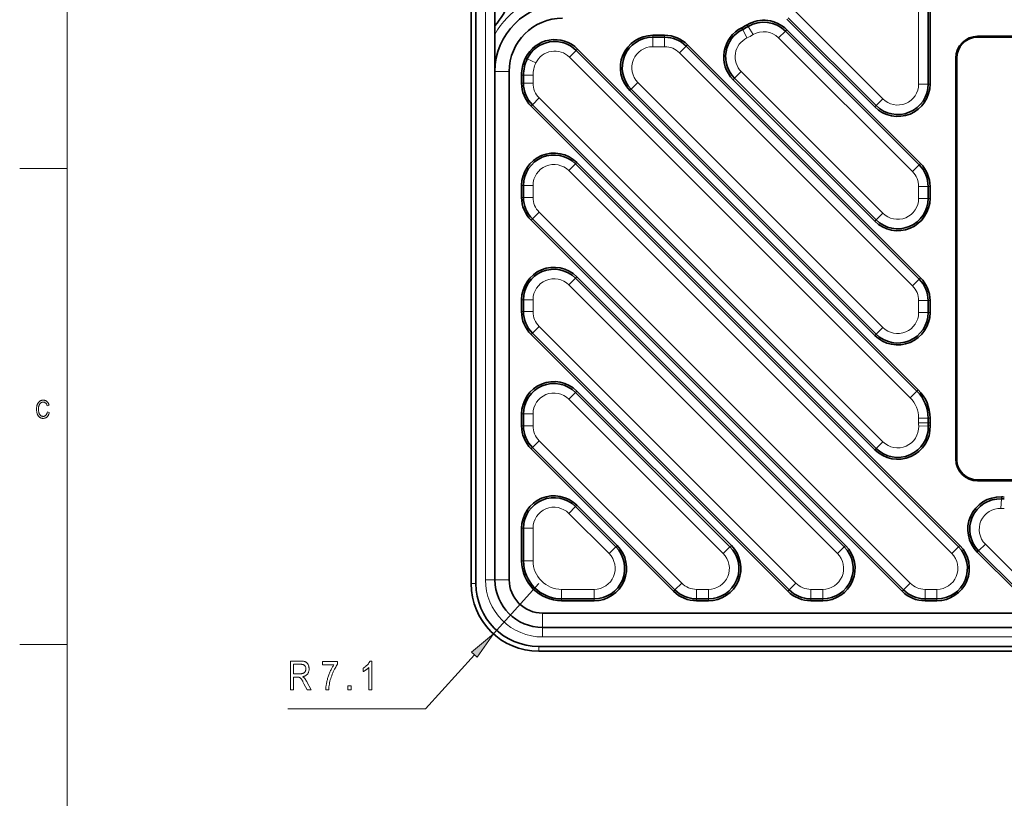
# Model space of a CAD drawing. Extents: x 1 to 211, y 3 to 294.
# Tile 16 of 30: x 1 to 104, y 102 to 184. Entities that reach past the tile are written whole.
import ezdxf

# ---------------------------------------------------------------- set-up
doc = ezdxf.new("R2010")
doc.units = 0

msp = doc.modelspace()

# ---------------------------------------------------------------- linework, layer by layer
at = {"color": 7, "lineweight": 13}
for p, q in [((5.716785, 288.883942), (5.716785, 7.883948)), ((49.632412, 125.175308), (49.632412, 241.175308)), ((58.467159, 180.07782), (94.253731, 144.291245)), ((70.014038, 180.530945), (94.488052, 156.056931)), ((76.507187, 178.563278), (91.376778, 163.693695)), ((65.650787, 177.419678), (91.376778, 151.693695)), ((55.276779, 175.793686), (91.385208, 139.685257)), ((98.614037, 127.930946), (58.388046, 168.156921)), ((55.276779, 163.793686), (94.250793, 124.819672)), ((86.614037, 127.930946), (58.388046, 156.156921)), ((55.276779, 151.793686), (82.250793, 124.819672)), ((74.614037, 127.930946), (58.388046, 144.156921)), ((55.276779, 139.793686), (70.250786, 124.819672)), ((55.632412, 119.175308), (151.632416, 119.175308))]:
    msp.add_line(p, q, dxfattribs=at)
at = {"color": 7, "lineweight": 35}
for p, q in [((48.132412, 124.775314), (48.132412, 241.575302)), ((48.132412, 241.575302), (48.132412, 124.775314)), ((48.632412, 124.775314), (48.632412, 241.575302)), ((95.195152, 156.764038), (70.721146, 181.238052)), ((95.336578, 156.905457), (70.862564, 181.379471)), ((94.960838, 144.998352), (59.174267, 180.784927)), ((95.102264, 145.139771), (59.315689, 180.926346)), ((99.03241, 179.975311), (99.03241, 137.875305)), ((99.132416, 179.975311), (99.132416, 137.875305)), ((50.632412, 125.175308), (50.632412, 178.575317)), ((52.132412, 125.175308), (52.132412, 178.575317)), ((75.658661, 177.714752), (90.528244, 162.845154)), ((75.800079, 177.856171), (90.66967, 162.986572)), ((64.802261, 176.571136), (90.528244, 150.845154)), ((64.94368, 176.71257), (90.66967, 150.986572)), ((54.428249, 174.94516), (90.536682, 138.836731)), ((54.569672, 175.086578), (90.678101, 138.978149)), ((99.321136, 128.638046), (59.095154, 168.864044)), ((99.462563, 128.77948), (59.236572, 169.005463)), ((54.428249, 162.94516), (93.40226, 123.971146)), ((54.569672, 163.086578), (93.543686, 124.112564)), ((87.321136, 128.638046), (59.095154, 156.864044)), ((87.462563, 128.77948), (59.236572, 157.005463)), ((54.569672, 151.086578), (81.543686, 124.112564)), ((54.428249, 150.94516), (81.40226, 123.971146)), ((75.321136, 128.638046), (59.095154, 144.864044)), ((75.462563, 128.77948), (59.236572, 145.005463)), ((54.428249, 138.94516), (69.40226, 123.971146)), ((54.569672, 139.086578), (69.543686, 124.112564)), ((55.632412, 121.675308), (151.632416, 121.675308)), ((55.632412, 120.175308), (151.632416, 120.175308)), ((55.232414, 118.175308), (152.03241, 118.175308)), ((55.232414, 117.675308), (152.03241, 117.675308))]:
    msp.add_line(p, q, dxfattribs=at)
at = {"color": 7, "lineweight": 35, "ltscale": 0.132287}
msp.add_line((50.632412, 188.675308), (50.632412, 183.38382), dxfattribs=at)
at = {"color": 7, "lineweight": 13, "ltscale": 0.19878}
msp.add_line((95.132416, 185.200546), (95.132416, 177.249329), dxfattribs=at)
at = {"color": 7, "lineweight": 35, "ltscale": 0.19878}
for p, q in [((96.132416, 185.200546), (96.132416, 177.249329)), ((96.332413, 185.200546), (96.332413, 177.249329))]:
    msp.add_line(p, q, dxfattribs=at)
at = {"color": 7, "lineweight": 35, "ltscale": 0.326262}
for p, q in [((81.441589, 184.214661), (90.66967, 174.986572)), ((81.300171, 184.073242), (90.528244, 174.845154))]:
    msp.add_line(p, q, dxfattribs=at)
at = {"color": 7, "lineweight": 13, "ltscale": 0.326262}
msp.add_line((82.148697, 184.921768), (91.376778, 175.693695), dxfattribs=at)
at = {"color": 7, "lineweight": 35, "ltscale": 0.022744}
msp.add_line((50.632412, 182.47403), (50.632412, 183.383804), dxfattribs=at)
at = {"color": 7, "lineweight": 13, "ltscale": 0.005}
for p, q in [((76.566086, 183.171753), (76.654129, 182.992172)), ((77.131348, 183.478394), (77.233887, 183.306686)), ((67.206421, 182.375305), (67.206421, 182.175308)), ((68.458405, 182.375305), (68.458405, 182.175308)), ((81.278633, 182.963409), (81.137207, 182.821991)), ((70.862564, 181.379471), (70.721146, 181.238052)), ((53.847755, 179.996399), (54.027977, 179.909683)), ((59.315689, 180.926346), (59.174267, 180.784927)), ((53.432411, 178.175308), (53.632412, 178.175308)), ((53.432411, 177.349319), (53.632412, 177.349319)), ((75.658661, 177.714752), (75.800079, 177.856171)), ((96.332413, 177.249329), (96.132416, 177.249329)), ((64.802261, 176.571136), (64.94368, 176.71257)), ((54.428249, 174.94516), (54.569672, 175.086578)), ((90.528244, 174.845154), (90.66967, 174.986572)), ((59.236572, 169.005463), (59.095154, 168.864044)), ((95.336578, 168.905457), (95.195152, 168.764038)), ((53.432411, 166.601288), (53.632412, 166.601288)), ((96.332413, 166.501297), (96.132416, 166.501297)), ((53.432411, 165.349319), (53.632412, 165.349319)), ((96.332413, 165.249329), (96.132416, 165.249329)), ((54.428249, 162.94516), (54.569672, 163.086578)), ((90.528244, 162.845154), (90.66967, 162.986572)), ((59.236572, 157.005463), (59.095154, 156.864044)), ((95.336578, 156.905457), (95.195152, 156.764038)), ((53.432411, 154.601288), (53.632412, 154.601288)), ((96.332413, 154.501297), (96.132416, 154.501297)), ((53.432411, 153.349319), (53.632412, 153.349319)), ((96.332413, 153.249329), (96.132416, 153.249329)), ((54.428249, 150.94516), (54.569672, 151.086578)), ((90.528244, 150.845154), (90.66967, 150.986572)), ((59.236572, 145.005463), (59.095154, 144.864044)), ((95.102264, 145.139771), (94.960838, 144.998352)), ((53.432411, 142.601288), (53.632412, 142.601288)), ((96.332413, 142.169922), (96.132416, 142.169922)), ((53.432411, 141.349319), (53.632412, 141.349319)), ((96.332413, 141.675308), (96.132416, 141.675308)), ((96.33828, 141.372772), (96.138428, 141.365021)), ((54.428249, 138.94516), (54.569672, 139.086578)), ((90.536682, 138.836731), (90.678101, 138.978149)), ((103.829872, 133.88118), (103.822113, 133.681335)), ((59.236572, 133.005463), (59.095154, 132.864044)), ((53.432411, 130.601288), (53.632412, 130.601288)), ((63.462563, 128.77948), (63.321144, 128.638046)), ((75.462563, 128.77948), (75.321136, 128.638046)), ((87.462563, 128.77948), (87.321136, 128.638046)), ((99.462563, 128.77948), (99.321136, 128.638046)), ((101.293831, 128.079575), (101.435257, 128.220993)), ((53.432411, 127.175308), (53.632412, 127.175308)), ((69.40226, 123.971146), (69.543686, 124.112564)), ((81.40226, 123.971146), (81.543686, 124.112564)), ((93.40226, 123.971146), (93.543686, 124.112564)), ((57.632412, 122.975311), (57.632412, 123.175308)), ((61.058403, 122.975311), (61.058403, 123.175308)), ((71.806427, 122.975311), (71.806427, 123.175308)), ((73.058403, 122.975311), (73.058403, 123.175308)), ((83.806427, 122.975311), (83.806427, 123.175308)), ((85.058395, 122.975311), (85.058395, 123.175308)), ((95.806427, 122.975311), (95.806427, 123.175308)), ((97.058395, 122.975311), (97.058395, 123.175308))]:
    msp.add_line(p, q, dxfattribs=at)
at = {"color": 7, "lineweight": 13, "ltscale": 0.025}
for p, q in [((77.746567, 182.44812), (77.233887, 183.306686)), ((67.206421, 182.175308), (67.206421, 181.175308)), ((68.458405, 182.175308), (68.458405, 181.175308)), ((77.094345, 182.094269), (76.654129, 182.992172)), ((80.430099, 182.114868), (81.137207, 182.821991)), ((70.721146, 181.238052), (70.014038, 180.530945)), ((59.174267, 180.784927), (58.467159, 180.07782)), ((54.027977, 179.909683), (54.929085, 179.476089)), ((53.632412, 178.175308), (54.632412, 178.175308)), ((76.507187, 178.563278), (75.800079, 177.856171)), ((53.632412, 177.349319), (54.632412, 177.349319)), ((64.94368, 176.71257), (65.650787, 177.419678)), ((95.132416, 177.249329), (96.132416, 177.249329)), ((54.569672, 175.086578), (55.276779, 175.793686)), ((91.376778, 175.693695), (90.66967, 174.986572)), ((58.388046, 168.156921), (59.095154, 168.864044)), ((94.488052, 168.056931), (95.19516, 168.764038)), ((54.632412, 166.601288), (53.632412, 166.601288)), ((95.132416, 166.501297), (96.132416, 166.501297)), ((54.632412, 165.349319), (53.632412, 165.349319)), ((95.132416, 165.249329), (96.132416, 165.249329)), ((55.276775, 163.793686), (54.569672, 163.086578)), ((91.376778, 163.693695), (90.66967, 162.986572)), ((58.388046, 156.156921), (59.095154, 156.864044)), ((95.195152, 156.764038), (94.488052, 156.056931)), ((54.632412, 154.601288), (53.632412, 154.601288)), ((96.132416, 154.501297), (95.132416, 154.501297)), ((54.632412, 153.349319), (53.632412, 153.349319)), ((96.132416, 153.249329), (95.132416, 153.249329)), ((55.276775, 151.793686), (54.569672, 151.086578)), ((90.66967, 150.986572), (91.376778, 151.693695)), ((58.388046, 144.156921), (59.095154, 144.864044)), ((94.960838, 144.998352), (94.253731, 144.291245)), ((54.632412, 142.601288), (53.632412, 142.601288)), ((96.132416, 142.169922), (95.132416, 142.169922)), ((54.632412, 141.349319), (53.632412, 141.349319)), ((96.132416, 141.675308), (95.132416, 141.675308)), ((96.138428, 141.365021), (95.139183, 141.326233)), ((55.276775, 139.793686), (54.569672, 139.086578)), ((90.678101, 138.978149), (91.385208, 139.685257)), ((103.783325, 132.682083), (103.822113, 133.681335)), ((58.388046, 132.156921), (59.095154, 132.864044)), ((54.632412, 130.601288), (53.632412, 130.601288)), ((62.614037, 127.930946), (63.321144, 128.638046)), ((74.614037, 127.930946), (75.321136, 128.638046)), ((86.614037, 127.930946), (87.321136, 128.638046)), ((98.614037, 127.930946), (99.321136, 128.638046)), ((102.142365, 128.928101), (101.435257, 128.220993)), ((54.632412, 127.175308), (53.632412, 127.175308)), ((49.632412, 125.175308), (50.632412, 125.175308)), ((57.632412, 124.175308), (57.632412, 123.175308)), ((61.058403, 124.175308), (61.058403, 123.175308)), ((70.250786, 124.819672), (69.543686, 124.112564)), ((71.806427, 124.175308), (71.806427, 123.175308)), ((73.058403, 124.175308), (73.058403, 123.175308)), ((82.250793, 124.819672), (81.543686, 124.112564)), ((83.806427, 124.175308), (83.806427, 123.175308)), ((85.058395, 124.175308), (85.058395, 123.175308)), ((94.250793, 124.819672), (93.543686, 124.112564)), ((95.806427, 124.175308), (95.806427, 123.175308)), ((97.058395, 124.175308), (97.058395, 123.175308)), ((55.632412, 119.175308), (55.632412, 120.175308))]:
    msp.add_line(p, q, dxfattribs=at)
at = {"color": 7, "lineweight": 35, "ltscale": 0.097468}
msp.add_line((50.632412, 182.47403), (50.632412, 178.575317), dxfattribs=at)
at = {"color": 7, "lineweight": 35, "ltscale": 0.0313}
for p, q in [((67.206421, 182.375305), (68.458405, 182.375305)), ((67.206421, 182.175308), (68.458405, 182.175308))]:
    msp.add_line(p, q, dxfattribs=at)
at = {"color": 7, "lineweight": 13, "ltscale": 0.497023}
msp.add_line((94.488052, 168.056931), (80.430099, 182.114868), dxfattribs=at)
at = {"color": 7, "lineweight": 35, "ltscale": 0.497024}
for p, q in [((95.195152, 168.764038), (81.137207, 182.821991)), ((95.336578, 168.905457), (81.278633, 182.963409))]:
    msp.add_line(p, q, dxfattribs=at)
at = {"color": 7, "lineweight": 35, "ltscale": 0.4025}
for p, q in [((101.332413, 182.275299), (117.432419, 182.275299)), ((101.332413, 182.175308), (117.432419, 182.175308)), ((117.432419, 135.675308), (101.332413, 135.675308)), ((117.432419, 135.575317), (101.332413, 135.575317))]:
    msp.add_line(p, q, dxfattribs=at)
at = {"color": 7, "lineweight": 13, "ltscale": 0.0025}
for p, q in [((101.332413, 182.275299), (101.332413, 182.175308)), ((99.03241, 179.975311), (99.132416, 179.975311)), ((99.03241, 137.875305), (99.132416, 137.875305)), ((101.332413, 135.575317), (101.332413, 135.675308))]:
    msp.add_line(p, q, dxfattribs=at)
at = {"color": 7, "lineweight": 13, "ltscale": 0.0313}
msp.add_line((68.458405, 181.175308), (67.206421, 181.175308), dxfattribs=at)
at = {"color": 7, "lineweight": 13, "ltscale": 0.0375}
for p, q in [((52.132412, 178.575317), (50.632412, 178.575317)), ((52.132412, 125.175308), (50.632412, 125.175308)), ((55.632412, 121.675308), (55.632412, 120.175308))]:
    msp.add_line(p, q, dxfattribs=at)
at = {"color": 7, "lineweight": 35, "ltscale": 0.02065}
for p, q in [((53.432411, 177.349319), (53.432411, 178.175308)), ((53.632412, 177.349319), (53.632412, 178.175308))]:
    msp.add_line(p, q, dxfattribs=at)
at = {"color": 7, "lineweight": 13, "ltscale": 0.02065}
msp.add_line((54.632412, 178.175308), (54.632412, 177.349319), dxfattribs=at)
at = {"color": 7, "lineweight": 13, "ltscale": 0.125}
for p, q in [((5.716785, 168.383942), (0.716785, 168.383942)), ((0.716785, 118.383949), (5.716785, 118.383949))]:
    msp.add_line(p, q, dxfattribs=at)
at = {"color": 7, "lineweight": 35, "ltscale": 0.031299}
for p, q in [((53.432411, 165.349319), (53.432411, 166.601288)), ((53.632412, 165.349319), (53.632412, 166.601288)), ((96.132416, 166.501297), (96.132416, 165.249329)), ((96.332413, 166.501297), (96.332413, 165.249329)), ((53.432411, 153.349319), (53.432411, 154.601288)), ((53.632412, 153.349319), (53.632412, 154.601288)), ((96.132416, 154.501297), (96.132416, 153.249329)), ((96.332413, 154.501297), (96.332413, 153.249329)), ((53.432411, 141.349319), (53.432411, 142.601288)), ((53.632412, 141.349319), (53.632412, 142.601288)), ((71.806427, 123.175308), (73.058403, 123.175308)), ((83.806427, 123.175308), (85.058395, 123.175308)), ((95.806427, 123.175308), (97.058395, 123.175308)), ((71.806427, 122.975311), (73.058403, 122.975311)), ((83.806427, 122.975311), (85.058395, 122.975311)), ((95.806427, 122.975311), (97.058395, 122.975311))]:
    msp.add_line(p, q, dxfattribs=at)
at = {"color": 7, "lineweight": 13, "ltscale": 0.031299}
for p, q in [((54.632412, 165.349319), (54.632412, 166.601288)), ((95.132416, 166.501297), (95.132416, 165.249329)), ((54.632412, 153.349319), (54.632412, 154.601288)), ((95.132416, 153.249329), (95.132416, 154.501297)), ((54.632412, 141.349319), (54.632412, 142.601288)), ((71.806427, 124.175308), (73.058403, 124.175308)), ((83.806427, 124.175308), (85.058395, 124.175308)), ((95.806427, 124.175308), (97.058395, 124.175308))]:
    msp.add_line(p, q, dxfattribs=at)
at = {"color": 7, "lineweight": 13, "ltscale": 0.012365}
msp.add_line((95.132416, 141.675308), (95.132416, 142.169922), dxfattribs=at)
at = {"color": 7, "lineweight": 35, "ltscale": 0.012365}
for p, q in [((96.132416, 142.169922), (96.132416, 141.675308)), ((96.332413, 142.169922), (96.332413, 141.675308))]:
    msp.add_line(p, q, dxfattribs=at)
at = {"color": 7, "lineweight": 35, "ltscale": 0.149411}
for p, q in [((63.321144, 128.638046), (59.095154, 132.864044)), ((63.462563, 128.77948), (59.236572, 133.005463))]:
    msp.add_line(p, q, dxfattribs=at)
at = {"color": 7, "lineweight": 13, "ltscale": 0.149411}
msp.add_line((62.614037, 127.930946), (58.388046, 132.156921), dxfattribs=at)
at = {"color": 7, "lineweight": 35, "ltscale": 0.085649}
for p, q in [((53.432411, 127.175308), (53.432411, 130.601288)), ((53.632412, 127.175308), (53.632412, 130.601288))]:
    msp.add_line(p, q, dxfattribs=at)
at = {"color": 7, "lineweight": 13, "ltscale": 0.085649}
msp.add_line((54.632412, 127.175308), (54.632412, 130.601288), dxfattribs=at)
at = {"color": 7, "lineweight": 13, "ltscale": 0.145255}
msp.add_line((102.142365, 128.928101), (106.250793, 124.819672), dxfattribs=at)
at = {"color": 7, "lineweight": 35, "ltscale": 0.145255}
for p, q in [((101.293831, 128.079575), (105.40226, 123.971146)), ((101.435257, 128.220993), (105.543686, 124.112564))]:
    msp.add_line(p, q, dxfattribs=at)
at = {"color": 7, "lineweight": 13, "ltscale": 0.0125}
for p, q in [((48.632412, 124.775314), (48.132412, 124.775314)), ((55.232414, 118.175308), (55.232414, 117.675308))]:
    msp.add_line(p, q, dxfattribs=at)
at = {"color": 7, "lineweight": 13, "ltscale": 0.1775}
msp.add_line((55.232414, 124.775314), (50.468052, 119.5112), dxfattribs=at)
at = {"color": 7, "lineweight": 13, "ltscale": 0.08565}
msp.add_line((57.632412, 124.175308), (61.058403, 124.175308), dxfattribs=at)
at = {"color": 7, "lineweight": 35, "ltscale": 0.08565}
for p, q in [((57.632412, 123.175308), (61.058403, 123.175308)), ((57.632412, 122.975311), (61.058403, 122.975311))]:
    msp.add_line(p, q, dxfattribs=at)
at = {"color": 7, "lineweight": 13, "ltscale": 0.191202}
msp.add_line((48.47216, 117.305954), (43.340027, 111.635483), dxfattribs=at)
at = {"color": 7, "lineweight": 13, "ltscale": 0.361463}
msp.add_line((43.340027, 111.635483), (28.8815, 111.635483), dxfattribs=at)
at = {"color": 7, "lineweight": 13}
for points in [[(3.625278, 142.816177), (3.827406, 142.754272), (3.81301, 142.693451), (3.796607, 142.635803), (3.778194, 142.581329), (3.757773, 142.530014), (3.735343, 142.481873), (3.710904, 142.436905), (3.684457, 142.395111), (3.656001, 142.356491), (3.625536, 142.32103), (3.593063, 142.288742), (3.558859, 142.259583), (3.523203, 142.23349), (3.486093, 142.210464), (3.447531, 142.190521), (3.407516, 142.17363), (3.366048, 142.159821), (3.323127, 142.149078), (3.278754, 142.141403), (3.232928, 142.136795), (3.185649, 142.135254), (3.144067, 142.136292), (3.103711, 142.139374), (3.06458, 142.144516), (3.026675, 142.151733), (2.989995, 142.160995), (2.95454, 142.172318), (2.920311, 142.185699), (2.887307, 142.201157), (2.855529, 142.218658), (2.824976, 142.23822), (2.795579, 142.260056), (2.767268, 142.284378), (2.740044, 142.311188), (2.713907, 142.3405), (2.688855, 142.372284), (2.664891, 142.40657), (2.642012, 142.443329), (2.62022, 142.48259), (2.599515, 142.524338), (2.579895, 142.568573), (2.561774, 142.614868), (2.545559, 142.662811), (2.531252, 142.712402), (2.518853, 142.763626), (2.508361, 142.816498), (2.499777, 142.871002), (2.4931, 142.927155), (2.488332, 142.984955), (2.48547, 143.044388), (2.484516, 143.105469), (2.48547, 143.16568), (2.488332, 143.223999), (2.4931, 143.280426), (2.499777, 143.334991), (2.508361, 143.387665), (2.518853, 143.438446), (2.531252, 143.487366), (2.545559, 143.534393), (2.561774, 143.579529), (2.579895, 143.622787), (2.599647, 143.664078), (2.620751, 143.703293), (2.643206, 143.740433), (2.667013, 143.775497), (2.692172, 143.808502), (2.718682, 143.839432), (2.746544, 143.868286), (2.775758, 143.895065), (2.806323, 143.919769), (2.838241, 143.942413), (2.871213, 143.962936), (2.904943, 143.981293), (2.939431, 143.997498), (2.974677, 144.011536), (3.010681, 144.023422), (3.047443, 144.033142), (3.084964, 144.040695), (3.123241, 144.046097), (3.162278, 144.049347), (3.202072, 144.050415), (3.245415, 144.049057), (3.287521, 144.044937), (3.328389, 144.038086), (3.368019, 144.028488), (3.406411, 144.016159), (3.443564, 144.001083), (3.47948, 143.983261), (3.514158, 143.962692), (3.547597, 143.939392), (3.579799, 143.913361), (3.610434, 143.884659), (3.639174, 143.853394), (3.666019, 143.81958), (3.690969, 143.783188), (3.714025, 143.744232), (3.735185, 143.702713), (3.75445, 143.65863), (3.771821, 143.611984), (3.787296, 143.562775), (3.800876, 143.510986), (3.603801, 143.454147), (3.581555, 143.527588), (3.55524, 143.593307), (3.524858, 143.651291), (3.490407, 143.701553), (3.45189, 143.744064), (3.409303, 143.77887), (3.36265, 143.805923), (3.311928, 143.825256), (3.257139, 143.836853), (3.198282, 143.840714), (3.168366, 143.839935), (3.13926, 143.837601), (3.110962, 143.833725), (3.083473, 143.828278), (3.056792, 143.821289), (3.030919, 143.812744), (3.005856, 143.802643), (2.9816, 143.790985), (2.958153, 143.777786), (2.935515, 143.763016), (2.913729, 143.746613), (2.892841, 143.728485), (2.872849, 143.708618), (2.853754, 143.687027), (2.835556, 143.663696), (2.818255, 143.638641), (2.801851, 143.611847), (2.786344, 143.583328), (2.771734, 143.553085), (2.758021, 143.521103), (2.74542, 143.487381), (2.734145, 143.45192), (2.724196, 143.414719), (2.715574, 143.375763), (2.708279, 143.335083), (2.702309, 143.292648), (2.697667, 143.248459), (2.694351, 143.202545), (2.692361, 143.154877), (2.691698, 143.105469), (2.693037, 143.031326), (2.697054, 142.960983), (2.70375, 142.894424), (2.713123, 142.831696), (2.725175, 142.772751), (2.739905, 142.717621), (2.757314, 142.666275), (2.7774, 142.618744), (2.800165, 142.575012), (2.825608, 142.535095), (2.853274, 142.498962), (2.882709, 142.466644), (2.913912, 142.438126), (2.946885, 142.413406), (2.981626, 142.392502), (3.018135, 142.375381), (3.056413, 142.362076), (3.096459, 142.35257), (3.138275, 142.346863), (3.181859, 142.344971), (3.214256, 142.34613), (3.245757, 142.34964), (3.27636, 142.355484), (3.306067, 142.363663), (3.334876, 142.374176), (3.362789, 142.387039), (3.389804, 142.402222), (3.415923, 142.419754), (3.441145, 142.439621), (3.46547, 142.461823), (3.488557, 142.486404), (3.510064, 142.513382), (3.529993, 142.542786), (3.548342, 142.574615), (3.565113, 142.608841), (3.580304, 142.645477), (3.593916, 142.68454), (3.605949, 142.725998), (3.616403, 142.769882)], [(48.762493, 117.043182), (50.468052, 119.5112), (48.181839, 117.56871)], [(29.145483, 113.635483), (29.145483, 116.635483), (30.236206, 116.635483), (30.302765, 116.634644), (30.365742, 116.632126), (30.425138, 116.62793), (30.480953, 116.622055), (30.533188, 116.614502), (30.581841, 116.60527), (30.626911, 116.594376), (30.668404, 116.581787), (30.70631, 116.56752), (30.740639, 116.551575), (30.772594, 116.533691), (30.803383, 116.513565), (30.833004, 116.491196), (30.861458, 116.466614), (30.888746, 116.439804), (30.914869, 116.410751), (30.939825, 116.379471), (30.963614, 116.345963), (30.986237, 116.310226), (31.007692, 116.272247), (31.027523, 116.232544), (31.045265, 116.191574), (31.060919, 116.149368), (31.074486, 116.105927), (31.085968, 116.061218), (31.09536, 116.015259), (31.102665, 115.968063), (31.107883, 115.919617), (31.111015, 115.869919), (31.112059, 115.81897), (31.110289, 115.752319), (31.104979, 115.688248), (31.096127, 115.626755), (31.083736, 115.567841), (31.067806, 115.511505), (31.048334, 115.457748), (31.025322, 115.40657), (30.998772, 115.357971), (30.968678, 115.311935), (30.935047, 115.268494), (30.898037, 115.227875), (30.857815, 115.190323), (30.814381, 115.155838), (30.767735, 115.124435), (30.717873, 115.096085), (30.664801, 115.070816), (30.608515, 115.048615), (30.549015, 115.02948), (30.486305, 115.013412), (30.42038, 115.000427), (30.447147, 114.984024), (30.472605, 114.96759), (30.496752, 114.951126), (30.519588, 114.934616), (30.541117, 114.91806), (30.561337, 114.901459), (30.580244, 114.884827), (30.597843, 114.868149), (30.614132, 114.851425), (30.629112, 114.834671), (30.657822, 114.799896), (30.685837, 114.764343), (30.713158, 114.728027), (30.73978, 114.690933), (30.765709, 114.653046), (30.790939, 114.614395), (30.815475, 114.574951), (30.839317, 114.534744), (30.862461, 114.493759), (30.884911, 114.451996), (31.314651, 113.635483), (30.905373, 113.635483), (30.577953, 114.259628), (30.540821, 114.33049), (30.50555, 114.396576), (30.472145, 114.45787), (30.440599, 114.514359), (30.410915, 114.566071), (30.383095, 114.613007), (30.357136, 114.655136), (30.333042, 114.692474), (30.310806, 114.725037), (30.290436, 114.752808), (30.271057, 114.777359), (30.251801, 114.800247), (30.232666, 114.821472), (30.213654, 114.841049), (30.194767, 114.858963), (30.176003, 114.875229), (30.157358, 114.889832), (30.13884, 114.902771), (30.120441, 114.914047), (30.102169, 114.923676), (30.083229, 114.932037), (30.062836, 114.939514), (30.040991, 114.946121), (30.017693, 114.951843), (29.992943, 114.95668), (29.966738, 114.960632), (29.939081, 114.963715), (29.909971, 114.965912), (29.87941, 114.967239), (29.847393, 114.967682), (29.470858, 114.967682), (29.470858, 113.635483)], [(29.470858, 115.311478), (30.170723, 115.311478), (30.215454, 115.312027), (30.25798, 115.313675), (30.298294, 115.316452), (30.336397, 115.320313), (30.372292, 115.325287), (30.405975, 115.33136), (30.437447, 115.338547), (30.466711, 115.346832), (30.493763, 115.356232), (30.518608, 115.36673), (30.541855, 115.378403), (30.564117, 115.391357), (30.585402, 115.405579), (30.605701, 115.421082), (30.625019, 115.437836), (30.643354, 115.455872), (30.660709, 115.475159), (30.677078, 115.495728), (30.692467, 115.517563), (30.706875, 115.540665), (30.720093, 115.564789), (30.731922, 115.589691), (30.742359, 115.615387), (30.751404, 115.641846), (30.759056, 115.669083), (30.76532, 115.697098), (30.770189, 115.725891), (30.773668, 115.755463), (30.775757, 115.785797), (30.776451, 115.816925), (30.77512, 115.861389), (30.77113, 115.9039), (30.764481, 115.944473), (30.755169, 115.983093), (30.743198, 116.019775), (30.728565, 116.05452), (30.711273, 116.087311), (30.691322, 116.118149), (30.668709, 116.147064), (30.643436, 116.174026), (30.615543, 116.198715), (30.585073, 116.22081), (30.552025, 116.240295), (30.516397, 116.257187), (30.478191, 116.271484), (30.437407, 116.283173), (30.394043, 116.292267), (30.348103, 116.298767), (30.299583, 116.302673), (30.248486, 116.30397), (29.470858, 116.30397)], [(32.519287, 116.242584), (32.519287, 116.596603), (34.111374, 116.596603), (34.111374, 116.310104), (34.041023, 116.214813), (33.972385, 116.113937), (33.905468, 116.007477), (33.840271, 115.895432), (33.776791, 115.777786), (33.715034, 115.654572), (33.654991, 115.525757), (33.596668, 115.391357), (33.540066, 115.251373), (33.485184, 115.105804), (33.433449, 114.957581), (33.386299, 114.809616), (33.343735, 114.661911), (33.305756, 114.514481), (33.272358, 114.367325), (33.243546, 114.220428), (33.219315, 114.073792), (33.199669, 113.927414), (33.184608, 113.781311), (33.174133, 113.635483), (32.863083, 113.635483), (32.865383, 113.712036), (32.869835, 113.791092), (32.876434, 113.872635), (32.885181, 113.95668), (32.89608, 114.043228), (32.909126, 114.132263), (32.92432, 114.223801), (32.941662, 114.317825), (32.961155, 114.414352), (32.982796, 114.513382), (33.006359, 114.61319), (33.031624, 114.712051), (33.058582, 114.809967), (33.087242, 114.906937), (33.117599, 115.002975), (33.149658, 115.098068), (33.183411, 115.19223), (33.218864, 115.285446), (33.25602, 115.377716), (33.294868, 115.46904), (33.334877, 115.558548), (33.375496, 115.645355), (33.416733, 115.729462), (33.45858, 115.810867), (33.501041, 115.889572), (33.544117, 115.965576), (33.587807, 116.038879), (33.632111, 116.109482), (33.677032, 116.177383), (33.722565, 116.242584)], [(37.702782, 113.635483), (37.399918, 113.635483), (37.399918, 115.982681), (37.378326, 115.958084), (37.355305, 115.933365), (37.330849, 115.908554), (37.304962, 115.883636), (37.277645, 115.858627), (37.248894, 115.833511), (37.218708, 115.808289), (37.187092, 115.782959), (37.154045, 115.757538), (37.11956, 115.73201), (37.084648, 115.707047), (37.050312, 115.683334), (37.016548, 115.660889), (36.983353, 115.639664), (36.950733, 115.619705), (36.91869, 115.600998), (36.887215, 115.583527), (36.856316, 115.567307), (36.825989, 115.552338), (36.796234, 115.53862), (36.796234, 115.894699), (36.845581, 115.923981), (36.893764, 115.954529), (36.940781, 115.986343), (36.986629, 116.01944), (37.031311, 116.053802), (37.074829, 116.089432), (37.117176, 116.126328), (37.15836, 116.16449), (37.19838, 116.203918), (37.237228, 116.244629), (37.274361, 116.285858), (37.309219, 116.326889), (37.341808, 116.367706), (37.372128, 116.40834), (37.400173, 116.448746), (37.425945, 116.488968), (37.449448, 116.528961), (37.47068, 116.568771), (37.489639, 116.608368), (37.506329, 116.647766), (37.702782, 116.647766)], [(35.189819, 113.635483), (35.189819, 114.054993), (35.533615, 114.054993), (35.533615, 113.635483)]]:
    msp.add_lwpolyline(points, close=True, dxfattribs=at)
at = {"color": 7, "lineweight": 35}
for centre, radius, start, end in [((44.632412, 188.675308), 8, 318.59038, 360), ((57.732414, 178.575317), 7.1, 90.000003, 179.999995), ((57.732414, 178.575317), 5.6, 90.000009, 180.000005), ((78.06282, 180.118912), 3.4, 116.117601, 225), ((73.132416, 190.175308), 7.8, 296.117596, 300.842755), ((73.132416, 190.175308), 8, 296.117596, 300.842755), ((78.874466, 180.559235), 3.4, 45.000001, 120.842753), ((78.874466, 180.559235), 3.2, 45.000001, 120.842753), ((67.206421, 178.975311), 3.4, 90.000003, 225), ((67.206421, 178.975311), 3.2, 90.000003, 225), ((68.458405, 178.975311), 3.4, 44.999984, 90.000003), ((68.458405, 178.975311), 3.2, 45.000001, 90.000003), ((78.06282, 180.118912), 3.2, 116.117601, 225), ((101.332413, 179.975311), 2.3, 90.000003, 179.999991), ((101.332413, 179.975311), 2.2, 90.000003, 179.999995), ((56.911526, 178.522186), 3.4, 44.999994, 154.304137), ((56.911526, 178.522186), 3.2, 45.000001, 154.304137), ((57.632412, 178.175308), 4.2, 154.304137, 179.999995), ((57.632412, 178.175308), 4, 154.304137, 180.000005), ((56.832413, 177.349319), 3.4, 179.999978, 225), ((56.832413, 177.349319), 3.2, 180.000005, 225), ((92.932411, 177.249329), 3.4, 225, 359.999991), ((92.932411, 177.249329), 3.2, 225, 360), ((56.832413, 166.601288), 3.4, 45.000001, 179.999995), ((56.832413, 166.601288), 3.2, 45.000001, 180.000005), ((92.932411, 166.501297), 3.2, 0, 45.000001), ((92.932411, 166.501297), 3.4, 0, 45.000001), ((56.832413, 165.349319), 3.4, 179.999978, 225), ((56.832413, 165.349319), 3.2, 180.000005, 225), ((92.932411, 165.249329), 3.4, 225, 359.999991), ((92.932411, 165.249329), 3.2, 225, 360), ((56.832413, 154.601288), 3.4, 45.000001, 179.999995), ((56.832413, 154.601288), 3.2, 45.000001, 180.000005), ((92.932411, 154.501297), 3.2, 0, 45.000001), ((92.932411, 154.501297), 3.4, 359.999984, 45.000001), ((56.832413, 153.349319), 3.4, 179.999978, 225), ((56.832413, 153.349319), 3.2, 180.000005, 225), ((92.932411, 153.249329), 3.4, 225, 0), ((92.932411, 153.249329), 3.2, 225, 360), ((56.832413, 142.601288), 3.4, 45.000001, 179.999995), ((56.832413, 142.601288), 3.2, 45.000001, 180.000005), ((92.132416, 142.169922), 4, 0, 45.000001), ((92.132416, 142.169922), 4.2, 359.999999, 45.000001), ((56.832413, 141.349319), 3.4, 179.999978, 225), ((56.832413, 141.349319), 3.2, 180.000005, 225), ((92.940842, 141.240891), 3.4, 225, 2.2229), ((92.940842, 141.240891), 3.2, 225, 2.2229), ((104.132416, 141.675308), 8, 179.999995, 182.222894), ((104.132416, 141.675308), 7.8, 180.000005, 182.222894), ((101.332413, 137.875305), 2.3, 180.000005, 269.999997), ((101.332413, 137.875305), 2.2, 179.999995, 269.999997), ((56.832413, 130.601288), 3.4, 45.000001, 179.999991), ((56.832413, 130.601288), 3.2, 45.000001, 180.000005), ((103.697998, 130.483734), 3.4, 87.777097, 225), ((103.697998, 130.483734), 3.2, 87.777097, 225), ((104.132416, 141.675308), 8, 267.777099, 269.999997), ((104.132416, 141.675308), 7.8, 267.777099, 269.999997), ((61.058403, 126.375305), 3.4, 269.999997, 44.999991), ((61.058403, 126.375305), 3.2, 269.999997, 45.000001), ((73.058403, 126.375305), 3.4, 269.999997, 45.000001), ((73.058403, 126.375305), 3.2, 269.999997, 45.000001), ((85.058395, 126.375305), 3.4, 269.999997, 45.000001), ((85.058395, 126.375305), 3.2, 269.999997, 45.000001), ((97.058395, 126.375305), 3.4, 269.999997, 45.000001), ((97.058395, 126.375305), 3.2, 269.999997, 45.000001), ((57.632412, 127.175308), 4.2, 180.000005, 269.999997), ((57.632412, 127.175308), 4, 180.000005, 269.999997), ((55.632412, 125.175308), 5, 180.000005, 269.999997), ((55.632412, 125.175308), 3.5, 179.999978, 269.999997), ((55.232414, 124.775314), 7.1, 180.000005, 269.999997), ((55.232414, 124.775314), 6.6, 180.000005, 269.999997), ((71.806427, 126.375305), 3.2, 225, 269.999997), ((83.806427, 126.375305), 3.2, 225, 269.999997), ((95.806427, 126.375305), 3.2, 225, 269.999997), ((71.806427, 126.375305), 3.4, 224.999986, 269.999997), ((83.806427, 126.375305), 3.4, 224.999986, 269.999997), ((95.806427, 126.375305), 3.4, 224.999986, 269.999997)]:
    msp.add_arc(centre, radius, start, end, dxfattribs=at)
at = {"color": 7, "lineweight": 13}
for centre, radius, start, end in [((57.732414, 178.575317), 8.1, 90.000003, 151.228147), ((78.06282, 180.118912), 2.2, 116.117601, 224.999986), ((73.132416, 190.175308), 9, 296.117589, 300.842755), ((78.874466, 180.559235), 2.2, 45.000001, 120.842753), ((67.206421, 178.975311), 2.2, 90.000003, 225), ((68.458405, 178.975311), 2.2, 45.000022, 90.000003), ((56.911526, 178.522186), 2.2, 45.000011, 154.304137), ((57.632412, 178.175308), 3, 154.304137, 179.999995), ((56.832413, 177.349319), 2.2, 180.000022, 225), ((92.932411, 177.249329), 2.2, 225, 360), ((56.832413, 166.601288), 2.2, 45.000001, 180.000005), ((92.932411, 166.501297), 2.2, 0, 44.999977), ((56.832413, 165.349319), 2.2, 179.999995, 224.999972), ((92.932411, 165.249329), 2.2, 225, 360), ((56.832413, 154.601288), 2.2, 45.000001, 180.000005), ((92.932411, 154.501297), 2.2, 0.000021, 45.000001), ((56.832413, 153.349319), 2.2, 179.999995, 224.999972), ((92.932411, 153.249329), 2.2, 225, 0), ((56.832413, 142.601288), 2.2, 45.000001, 180.000005), ((92.132416, 142.169922), 3, 0.000003, 45.000001), ((56.832413, 141.349319), 2.2, 179.999995, 224.999972), ((92.940842, 141.240891), 2.2, 225, 2.2229), ((104.132416, 141.675308), 9, 179.999995, 182.222907), ((56.832413, 130.601288), 2.2, 45.000001, 180.000005), ((103.697998, 130.483734), 2.2, 87.777097, 224.999986), ((104.132416, 141.675308), 9, 267.777099, 269.999997), ((61.058403, 126.375305), 2.2, 269.999997, 45.000001), ((73.058403, 126.375305), 2.2, 269.999997, 45.000001), ((85.058395, 126.375305), 2.2, 269.999997, 45.000001), ((97.058395, 126.375305), 2.2, 269.999997, 45.000001), ((57.632412, 127.175308), 3, 179.999995, 269.999997), ((55.632412, 125.175308), 6, 179.999991, 269.999997), ((71.806427, 126.375305), 2.2, 225, 269.999977), ((83.806427, 126.375305), 2.2, 225, 269.999977), ((95.806427, 126.375305), 2.2, 225, 269.999977)]:
    msp.add_arc(centre, radius, start, end, dxfattribs=at)
msp.add_solid([(48.762493, 117.043182), (50.468052, 119.5112), (48.762493, 117.043182), (48.181839, 117.56871)], dxfattribs=at)

doc.saveas('drawing.dxf')
